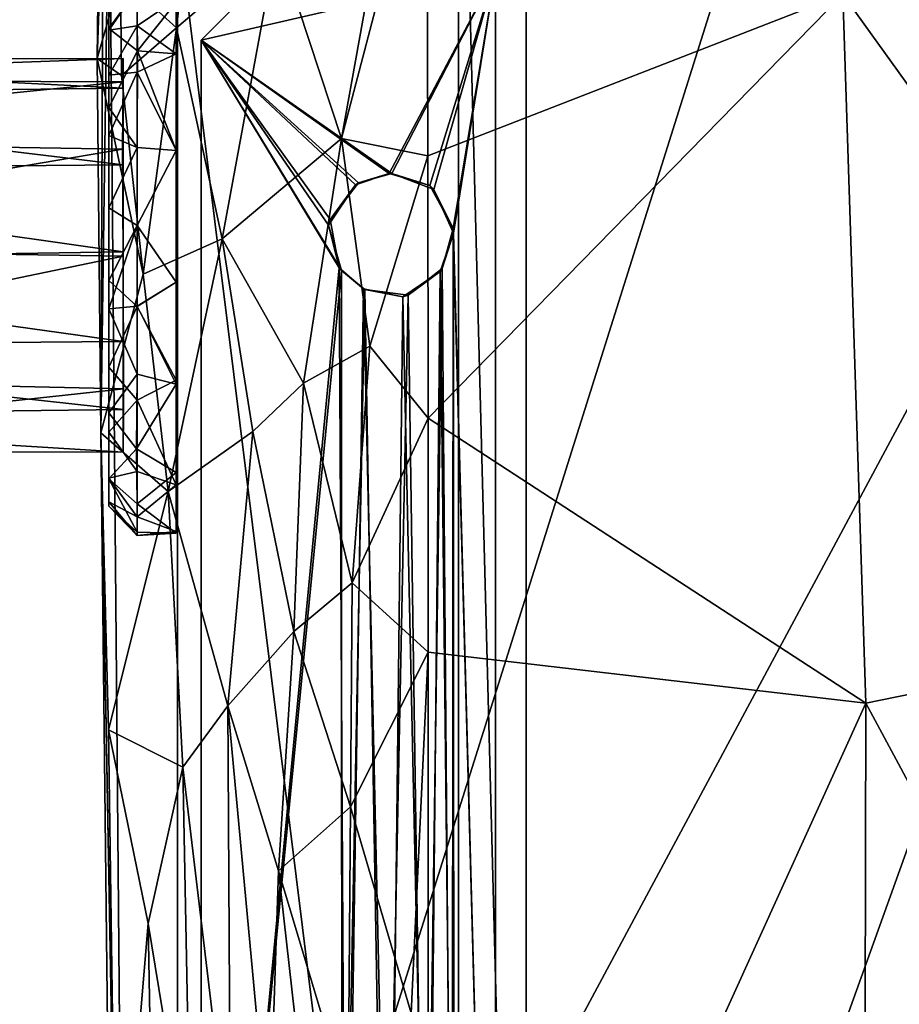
# Model space of a CAD drawing. Header units: inches. Extents: x -15 to 6, y -7 to 205.
# Tile 3 of 22: x -6.66 to -2.07, y -0.67 to 4.47. Entities that reach past the tile are written whole.
import ezdxf

# ---------------------------------------------------------------- set-up
doc = ezdxf.new("R2010")
doc.units = ezdxf.units.IN
doc.layers.get('0').update_dxf_attribs({"true_color": 0xc2ced6})

msp = doc.modelspace()

# ---------------------------------------------------------------- linework, layer by layer
for points in [[(-6.1037, -5.1561), (-6.1959, 5.4174), (-2.2557, 7.0713), (-6.1037, -5.1561)], [(-4.6031, -7.0136), (-6.1037, -5.1561), (0.4612, 7.0829), (-4.6031, -7.0136)], [(0.4612, 7.0829), (-6.1037, -5.1561), (-2.2557, 7.0713), (0.4612, 7.0829)], [(0.4612, 7.0829), (4.6031, -7.0136), (-4.6031, -7.0136), (0.4612, 7.0829)], [(-5.839, 4.9849), (-4.3728, 6.8192), (-4.3728, -6.8192), (-5.839, 4.9849)], [(-4.3728, -6.8192), (-4.3728, 6.8192), (-5.839, 4.9849), (-4.3728, -6.8192)], [(-4.3728, 6.8192), (-4.0211, -6.62), (-4.3728, -6.8192), (-4.3728, 6.8192)], [(-4.0211, -6.62), (-4.3728, 6.8192), (-4.0211, 6.62), (-4.0211, -6.62)], [(-4.0211, -6.62), (-4.0211, 6.62), (-4.3728, 6.8192), (-4.0211, -6.62)], [(-4.0211, -6.62), (-4.3728, 6.8192), (-4.3728, -6.8192), (-4.0211, -6.62)], [(-4.0211, -6.62), (-4.0211, -6.62), (-4.0211, 6.62), (-4.0211, -6.62)], [(-4.0211, 6.62), (-4.0211, 6.62), (-4.0211, -6.62), (-4.0211, 6.62)], [(-5.7165, 4.3616), (-3.8188, 6.2514), (-3.8188, 6.2514), (-5.7165, 4.3616)], [(-3.8188, 6.2514), (-5.7165, 4.3616), (-5.7165, 4.3616), (-3.8188, 6.2514)], [(-4.1811, 4.716), (-5.7165, 4.3616), (-3.8188, 6.2514), (-4.1811, 4.716)], [(-4.1811, 4.716), (-3.8188, 6.2514), (-5.7165, 4.3616), (-4.1811, 4.716)], [(-4.5327, 3.7574), (-4.5381, 5.5461), (-4.9843, 3.8478), (-4.5327, 3.7574)], [(-4.707, 5.3833), (-4.9843, 3.8478), (-4.5381, 5.5461), (-4.707, 5.3833)], [(-4.5327, 3.7574), (-2.3682, 4.6017), (-4.5381, 5.5461), (-4.5327, 3.7574)], [(-6.2272, 5.1539), (-6.1959, 5.4174), (-6.2383, 2.3131), (-6.2272, 5.1539)], [(-6.2383, 2.3131), (-6.1959, 5.4174), (-6.1037, -5.1561), (-6.2383, 2.3131)], [(-4.9843, 3.8478), (-4.707, 5.3833), (-5.3208, 4.8718), (-4.9843, 3.8478)], [(-6.2272, 5.1539), (-6.2578, 4.2653), (-6.2425, 4.9306), (-6.2272, 5.1539)], [(-6.2383, 2.3131), (-6.2578, 4.2653), (-6.2272, 5.1539), (-6.2383, 2.3131)], [(-5.8436, 4.425), (-5.7774, 5.0168), (-6.1357, 4.6918), (-5.8436, 4.425)], [(-5.8436, 4.425), (-5.3208, 4.8718), (-5.7774, 5.0168), (-5.8436, 4.425)], [(-5.839, 4.9849), (-5.839, 4.9849), (-5.839, -4.9849), (-5.839, 4.9849)], [(-5.839, -4.9849), (-5.839, -4.9849), (-5.839, 4.9849), (-5.839, -4.9849)], [(-5.839, 4.9849), (-4.3728, -6.8192), (-5.839, -4.9849), (-5.839, 4.9849)], [(-5.839, 4.9849), (-5.839, -4.9849), (-4.3728, -6.8192), (-5.839, 4.9849)], [(-6.2578, 4.2653), (-6.2526, 4.7133), (-6.2425, 4.9306), (-6.2578, 4.2653)], [(-5.3208, 4.8718), (-5.8436, 4.425), (-5.6066, 3.3253), (-5.3208, 4.8718)], [(-5.6066, 3.3253), (-4.9843, 3.8478), (-5.3208, 4.8718), (-5.6066, 3.3253)], [(-6.2578, 4.2653), (-6.1357, 4.6918), (-6.2526, 4.7133), (-6.2578, 4.2653)], [(-6.1313, 4.1772), (-6.1357, 4.6918), (-6.2578, 4.2653), (-6.1313, 4.1772)], [(-6.1313, 4.1772), (-5.8436, 4.425), (-6.1357, 4.6918), (-6.1313, 4.1772)], [(-4.1811, 4.716), (-4.7205, 3.6664), (-5.7165, 4.3616), (-4.1811, 4.716)], [(-4.1811, 4.716), (-5.7165, 4.3616), (-4.7352, 3.6657), (-4.1811, 4.716)], [(-4.7352, 3.6657), (-4.5236, 3.6034), (-4.1811, 4.716), (-4.7352, 3.6657)], [(-4.7205, 3.6664), (-4.1811, 4.716), (-4.5023, 3.5828), (-4.7205, 3.6664)], [(-4.1811, 4.716), (-4.5236, 3.6034), (-4.4008, 3.3789), (-4.1811, 4.716)], [(-4.1811, 4.716), (-4.3999, 3.3538), (-4.5023, 3.5828), (-4.1811, 4.716)], [(-4.1811, -4.716), (-4.1811, 4.716), (-4.4008, 3.3789), (-4.1811, -4.716)], [(-4.1811, -4.716), (-4.3999, 3.3538), (-4.1811, 4.716), (-4.1811, -4.716)], [(-4.1811, 4.716), (-4.1811, -4.716), (-4.1811, -4.716), (-4.1811, 4.716)], [(-4.1811, -4.716), (-4.1811, 4.716), (-4.1811, 4.716), (-4.1811, -4.716)], [(-6.1972, 4.4131), (-6.1978, 4.5865), (-6.0503, 4.6269), (-6.1972, 4.4131)], [(-6.1978, 4.5865), (-6.1971, 4.4223), (-6.0512, 4.6234), (-6.1978, 4.5865)], [(-6.1972, 4.4131), (-6.0503, 4.6269), (-6.0491, 4.4364), (-6.1972, 4.4131)], [(-6.1971, 4.4223), (-6.0483, 4.3051), (-6.0512, 4.6234), (-6.1971, 4.4223)], [(-5.8465, 4.5599), (-6.0512, 4.6234), (-6.0483, 4.3051), (-5.8465, 4.5599)], [(-5.8464, 4.5751), (-6.0491, 4.4364), (-6.0503, 4.6269), (-5.8464, 4.5751)], [(-6.1972, 4.4131), (-6.1971, 4.4223), (-6.1978, 4.5865), (-6.1972, 4.4131)], [(-5.8465, 4.2902), (-6.0491, 4.4364), (-5.8464, 4.5751), (-5.8465, 4.2902)], [(-5.8465, 4.5599), (-5.8465, 3.7863), (-5.8464, 4.5751), (-5.8465, 4.5599)], [(-5.8464, 4.5751), (-5.8465, 3.7863), (-5.8465, 4.2902), (-5.8464, 4.5751)], [(-2.3682, 4.6017), (-4.5327, 3.7574), (-4.532, 2.3902), (-2.3682, 4.6017)], [(-2.2488, 0.9036), (-2.3682, 4.6017), (-4.532, 2.3902), (-2.2488, 0.9036)], [(-0.0353, 1.356), (0.0357, 4.3754), (-2.3682, 4.6017), (-0.0353, 1.356)], [(-2.3682, 4.6017), (-2.2488, 0.9036), (-0.0353, 1.356), (-2.3682, 4.6017)], [(-5.8465, 4.5599), (-6.0483, 4.3051), (-5.8465, 4.2902), (-5.8465, 4.5599)], [(-5.8465, 4.2902), (-5.8465, 3.7861), (-5.8465, 4.5599), (-5.8465, 4.2902)], [(-5.8465, 3.7861), (-5.8465, 3.7863), (-5.8465, 4.5599), (-5.8465, 3.7861)], [(-6.1971, 4.4223), (-6.1975, 4.0108), (-6.0483, 4.3051), (-6.1971, 4.4223)], [(-6.1971, 2.3168), (-6.1975, 4.0108), (-6.1971, 4.4223), (-6.1971, 2.3168)], [(-6.1971, 4.1788), (-6.1972, 4.4131), (-6.0491, 4.4364), (-6.1971, 4.1788)], [(-6.197, 1.9311), (-6.1971, 4.4223), (-6.1972, 2.0739), (-6.197, 1.9311)], [(-6.1971, 4.4223), (-6.1971, 2.4181), (-6.1972, 2.0739), (-6.1971, 4.4223)], [(-6.1972, 4.4131), (-6.1971, 4.1788), (-6.1971, 4.4223), (-6.1972, 4.4131)], [(-6.1971, 4.1788), (-6.0491, 4.4364), (-6.0494, 4.1934), (-6.1971, 4.1788)], [(-6.197, 1.9311), (-6.1971, 1.9531), (-6.1971, 4.4223), (-6.197, 1.9311)], [(-6.1971, 4.4223), (-6.1971, 1.9531), (-6.1971, 2.0765), (-6.1971, 4.4223)], [(-6.1971, 2.0765), (-6.1971, 2.3168), (-6.1971, 4.4223), (-6.1971, 2.0765)], [(-6.1969, 2.9606), (-6.1971, 2.4181), (-6.1971, 4.4223), (-6.1969, 2.9606)], [(-6.1971, 4.4223), (-6.1971, 3.8631), (-6.1971, 3.4874), (-6.1971, 4.4223)], [(-6.1971, 4.4223), (-6.1971, 3.4874), (-6.1969, 2.9606), (-6.1971, 4.4223)], [(-6.1971, 4.4223), (-6.1971, 4.1788), (-6.1971, 3.8631), (-6.1971, 4.4223)], [(-5.8436, 4.425), (-6.1313, 4.1772), (-6.0184, 3.1412), (-5.8436, 4.425)], [(-5.8465, 4.2902), (-6.0494, 4.1934), (-6.0491, 4.4364), (-5.8465, 4.2902)], [(-6.0184, 3.1412), (-5.6066, 3.3253), (-5.8436, 4.425), (-6.0184, 3.1412)], [(-5.7165, -4.3553), (-5.7165, 4.3616), (-5.7165, 4.3616), (-5.7165, -4.3553)], [(-5.7165, 4.3616), (-5.7165, -4.3553), (-5.7165, -4.3553), (-5.7165, 4.3616)], [(-5.7165, 4.3616), (-5.0434, 3.426), (-4.9957, 3.1745), (-5.7165, 4.3616)], [(-5.7165, -4.3553), (-5.7165, 4.3616), (-4.9957, 3.1745), (-5.7165, -4.3553)], [(-5.7165, 4.3616), (-4.8957, 3.6173), (-5.0434, 3.426), (-5.7165, 4.3616)], [(-5.7165, 4.3616), (-4.7205, 3.6664), (-4.8957, 3.6173), (-5.7165, 4.3616)], [(-5.7165, 4.3616), (-4.9842, 3.1592), (-5.0517, 3.3958), (-5.7165, 4.3616)], [(-5.7165, -4.3553), (-4.9842, 3.1592), (-5.7165, 4.3616), (-5.7165, -4.3553)], [(-5.7165, 4.3616), (-5.0517, 3.3958), (-4.911, 3.6058), (-5.7165, 4.3616)], [(-5.7165, 4.3616), (-4.911, 3.6058), (-4.7352, 3.6657), (-5.7165, 4.3616)], [(-9.1344, 4.2637), (-9.1347, 4.0744), (-6.1234, 4.1111), (-9.1344, 4.2637)], [(-9.1344, 4.1556), (-9.1344, 4.2637), (-6.1222, 4.266), (-9.1344, 4.1556)], [(-6.1222, 4.266), (-6.1221, 4.1446), (-9.1344, 4.1556), (-6.1222, 4.266)], [(-6.1234, 4.1111), (-6.1222, 4.266), (-9.1344, 4.2637), (-6.1234, 4.1111)], [(-6.2578, 4.2653), (-6.0184, 3.1412), (-6.1313, 4.1772), (-6.2578, 4.2653)], [(-6.2578, 4.2653), (-6.2383, 2.3131), (-6.0184, 3.1412), (-6.2578, 4.2653)], [(-6.1975, 4.0108), (-6.0501, 3.8011), (-6.0483, 4.3051), (-6.1975, 4.0108)], [(-6.1222, 4.266), (-6.1234, 4.1111), (-6.1221, 3.2563), (-6.1222, 4.266)], [(-6.1221, 4.1446), (-6.1222, 4.266), (-6.1221, 3.235), (-6.1221, 4.1446)], [(-6.1221, 3.235), (-6.1222, 4.266), (-6.1221, 3.2563), (-6.1221, 3.235)], [(-5.8465, 3.7861), (-6.0483, 4.3051), (-6.0501, 3.8011), (-5.8465, 3.7861)], [(-5.8465, 4.2902), (-5.8465, 3.7863), (-6.0494, 4.1934), (-5.8465, 4.2902)], [(-5.8465, 3.7861), (-5.8465, 4.2902), (-6.0483, 4.3051), (-5.8465, 3.7861)], [(-6.1971, 3.8631), (-6.1971, 4.1788), (-6.0494, 4.1934), (-6.1971, 3.8631)], [(-6.1971, 3.8631), (-6.0494, 4.1934), (-6.0501, 3.8016), (-6.1971, 3.8631)], [(-5.8465, 3.7863), (-6.0501, 3.8016), (-6.0494, 4.1934), (-5.8465, 3.7863)], [(-9.1352, 3.8413), (-9.1344, 4.1556), (-6.1221, 4.1446), (-9.1352, 3.8413)], [(-6.1221, 4.1446), (-6.1254, 3.7926), (-9.1352, 3.8413), (-6.1221, 4.1446)], [(-6.1226, 3.7103), (-6.1234, 4.1111), (-9.1347, 4.0744), (-6.1226, 3.7103)], [(-6.1254, 3.7926), (-6.1221, 4.1446), (-6.1221, 3.235), (-6.1254, 3.7926)], [(-6.1226, 3.7103), (-6.1221, 3.2563), (-6.1234, 4.1111), (-6.1226, 3.7103)], [(-9.1347, 4.0744), (-9.1344, 3.6841), (-6.1226, 3.7103), (-9.1347, 4.0744)], [(-6.1975, 4.0108), (-6.1971, 3.4874), (-6.0501, 3.8011), (-6.1975, 4.0108)], [(-6.1975, 4.0108), (-6.1971, 2.3168), (-6.1972, 2.6563), (-6.1975, 4.0108)], [(-6.1975, 4.0108), (-6.1972, 2.6563), (-6.1966, 3.108), (-6.1975, 4.0108)], [(-6.1966, 3.108), (-6.1971, 3.4874), (-6.1975, 4.0108), (-6.1966, 3.108)], [(-6.1971, 3.4874), (-6.1971, 3.8631), (-6.0501, 3.8016), (-6.1971, 3.4874)], [(-9.1344, 3.2819), (-9.1352, 3.8413), (-6.1254, 3.7926), (-9.1344, 3.2819)], [(-6.1971, 3.4874), (-6.0501, 3.8016), (-6.0492, 3.3953), (-6.1971, 3.4874)], [(-6.1971, 3.4874), (-6.0492, 3.3953), (-6.0501, 3.8011), (-6.1971, 3.4874)], [(-5.8465, 3.7863), (-6.0492, 3.3953), (-6.0501, 3.8016), (-5.8465, 3.7863)], [(-5.8465, 3.7861), (-6.0501, 3.8011), (-6.0492, 3.3953), (-5.8465, 3.7861)], [(-4.9843, 3.8478), (-5.6066, 3.3253), (-5.1821, 2.572), (-4.9843, 3.8478)], [(-5.1821, 2.572), (-4.8363, 2.7644), (-4.9843, 3.8478), (-5.1821, 2.572)], [(-4.8363, 2.7644), (-4.5327, 3.7574), (-4.9843, 3.8478), (-4.8363, 2.7644)], [(-6.1254, 3.7926), (-6.1221, 3.235), (-9.1344, 3.2819), (-6.1254, 3.7926)], [(-5.8465, 3.7863), (-5.8463, 3.0986), (-6.0492, 3.3953), (-5.8465, 3.7863)], [(-5.8465, 3.7861), (-6.0492, 3.3953), (-5.8463, 3.0986), (-5.8465, 3.7861)], [(-5.8464, 2.5666), (-5.8465, 3.7863), (-5.8465, 3.7861), (-5.8464, 2.5666)], [(-5.8464, 2.5666), (-5.8463, 3.0986), (-5.8465, 3.7863), (-5.8464, 2.5666)], [(-5.8464, 2.5882), (-5.8464, 2.0426), (-5.8465, 3.7861), (-5.8464, 2.5882)], [(-5.8465, 3.7861), (-5.8464, 2.0426), (-5.8464, 2.5666), (-5.8465, 3.7861)], [(-5.8463, 3.0986), (-5.8464, 2.5882), (-5.8465, 3.7861), (-5.8463, 3.0986)], [(-4.532, 2.3902), (-4.5327, 3.7574), (-4.8363, 2.7644), (-4.532, 2.3902)], [(-6.1221, 3.2563), (-6.1226, 3.7103), (-9.1344, 3.6841), (-6.1221, 3.2563)], [(-9.1344, 3.6841), (-9.1344, 3.2106), (-6.1221, 3.2563), (-9.1344, 3.6841)], [(-4.7352, 3.6657), (-4.911, 3.6058), (-4.8957, 3.6173), (-4.7352, 3.6657)], [(-4.8957, 3.6173), (-4.7205, 3.6664), (-4.7352, 3.6657), (-4.8957, 3.6173)], [(-4.5236, 3.6034), (-4.7352, 3.6657), (-4.7205, 3.6664), (-4.5236, 3.6034)], [(-4.7205, 3.6664), (-4.5023, 3.5828), (-4.5236, 3.6034), (-4.7205, 3.6664)], [(-4.911, 3.6058), (-5.0517, 3.3958), (-5.0434, 3.426), (-4.911, 3.6058)], [(-5.0434, 3.426), (-4.8957, 3.6173), (-4.911, 3.6058), (-5.0434, 3.426)], [(-4.4008, 3.3789), (-4.5236, 3.6034), (-4.5023, 3.5828), (-4.4008, 3.3789)], [(-4.5023, 3.5828), (-4.3999, 3.3538), (-4.4008, 3.3789), (-4.5023, 3.5828)], [(-6.1969, 2.9606), (-6.1971, 3.4874), (-6.0492, 3.3953), (-6.1969, 2.9606)], [(-6.1971, 3.4874), (-6.1966, 3.108), (-6.0492, 3.3953), (-6.1971, 3.4874)], [(-6.1969, 2.9606), (-6.0492, 3.3953), (-6.0498, 2.9736), (-6.1969, 2.9606)], [(-6.1966, 3.108), (-6.0489, 2.9721), (-6.0492, 3.3953), (-6.1966, 3.108)], [(-5.8463, 3.0986), (-6.0498, 2.9736), (-6.0492, 3.3953), (-5.8463, 3.0986)], [(-5.8463, 3.0986), (-6.0492, 3.3953), (-6.0489, 2.9721), (-5.8463, 3.0986)], [(-4.9957, 3.1745), (-5.0434, 3.426), (-5.0517, 3.3958), (-4.9957, 3.1745)], [(-4.9957, 3.1745), (-5.0517, 3.3958), (-4.9842, 3.1592), (-4.9957, 3.1745)], [(-4.3999, 3.3538), (-4.4692, 3.1551), (-4.4578, 3.1694), (-4.3999, 3.3538)], [(-4.4692, 3.1551), (-4.3999, 3.3538), (-4.3984, -3.2978), (-4.4692, 3.1551)], [(-4.4578, 3.1694), (-4.4008, 3.3789), (-4.3999, 3.3538), (-4.4578, 3.1694)], [(-4.4578, 3.1694), (-4.4068, -3.2666), (-4.4008, 3.3789), (-4.4578, 3.1694)], [(-4.1811, -4.716), (-4.4008, 3.3789), (-4.4068, -3.2666), (-4.1811, -4.716)], [(-4.1811, -4.716), (-4.3984, -3.2978), (-4.3999, 3.3538), (-4.1811, -4.716)], [(-5.6066, 3.3253), (-6.0184, 3.1412), (-5.887, 2.0078), (-5.6066, 3.3253)], [(-5.887, 2.0078), (-5.4456, 2.3207), (-5.6066, 3.3253), (-5.887, 2.0078)], [(-5.4456, 2.3207), (-5.1821, 2.572), (-5.6066, 3.3253), (-5.4456, 2.3207)], [(-9.1298, 2.6107), (-9.1344, 3.2819), (-6.1221, 3.235), (-9.1298, 2.6107)], [(-6.1223, 2.79), (-6.1221, 3.2563), (-9.1344, 3.2106), (-6.1223, 2.79)], [(-6.122, 2.2129), (-6.1221, 3.2563), (-6.1223, 2.79), (-6.122, 2.2129)], [(-6.1221, 3.2563), (-6.122, 2.2129), (-6.1221, 3.235), (-6.1221, 3.2563)], [(-9.1344, 3.2106), (-9.1344, 2.7657), (-6.1223, 2.79), (-9.1344, 3.2106)], [(-6.1221, 3.235), (-6.1212, 2.5427), (-9.1298, 2.6107), (-6.1221, 3.235)], [(-6.1212, 2.5427), (-6.1221, 3.235), (-6.122, 2.2129), (-6.1212, 2.5427)], [(-6.2383, 2.3131), (-5.887, 2.0078), (-6.0184, 3.1412), (-6.2383, 2.3131)], [(-4.9957, 3.1745), (-4.961, -3.1246), (-5.7165, -4.3553), (-4.9957, 3.1745)], [(-4.9842, 3.1592), (-5.7165, -4.3553), (-4.9817, -3.1458), (-4.9842, 3.1592)], [(-4.8697, 3.064), (-4.9957, 3.1745), (-4.9842, 3.1592), (-4.8697, 3.064)], [(-4.8697, 3.064), (-4.961, -3.1246), (-4.9957, 3.1745), (-4.8697, 3.064)], [(-4.9842, 3.1592), (-4.8615, 3.0606), (-4.8697, 3.064), (-4.9842, 3.1592)], [(-4.8615, 3.0606), (-4.9842, 3.1592), (-4.9817, -3.1458), (-4.8615, 3.0606)], [(-4.4692, 3.1551), (-4.6638, 3.0224), (-4.6359, 3.0319), (-4.4692, 3.1551)], [(-4.5322, -3.0921), (-4.6638, 3.0224), (-4.4692, 3.1551), (-4.5322, -3.0921)], [(-4.6359, 3.0319), (-4.4578, 3.1694), (-4.4692, 3.1551), (-4.6359, 3.0319)], [(-4.5468, -3.0804), (-4.4578, 3.1694), (-4.6359, 3.0319), (-4.5468, -3.0804)], [(-4.4578, 3.1694), (-4.5468, -3.0804), (-4.4068, -3.2666), (-4.4578, 3.1694)], [(-4.4692, 3.1551), (-4.3984, -3.2978), (-4.5322, -3.0921), (-4.4692, 3.1551)], [(-6.1966, 3.108), (-6.1972, 2.6563), (-6.0489, 2.9721), (-6.1966, 3.108)], [(-5.8464, 2.5666), (-6.0498, 2.9736), (-5.8463, 3.0986), (-5.8464, 2.5666)], [(-5.8464, 2.5882), (-5.8463, 3.0986), (-6.0489, 2.9721), (-5.8464, 2.5882)], [(-4.8615, 3.0606), (-4.9817, -3.1458), (-4.758, -3.0222), (-4.8615, 3.0606)], [(-4.8697, 3.064), (-4.734, -3.0211), (-4.961, -3.1246), (-4.8697, 3.064)], [(-4.6638, 3.0224), (-4.8697, 3.064), (-4.8615, 3.0606), (-4.6638, 3.0224)], [(-4.734, -3.0211), (-4.8697, 3.064), (-4.6638, 3.0224), (-4.734, -3.0211)], [(-4.8615, 3.0606), (-4.6359, 3.0319), (-4.6638, 3.0224), (-4.8615, 3.0606)], [(-4.758, -3.0222), (-4.6359, 3.0319), (-4.8615, 3.0606), (-4.758, -3.0222)], [(-4.758, -3.0222), (-4.5468, -3.0804), (-4.6359, 3.0319), (-4.758, -3.0222)], [(-4.734, -3.0211), (-4.6638, 3.0224), (-4.5322, -3.0921), (-4.734, -3.0211)], [(-6.1972, 2.6563), (-6.05, 2.4829), (-6.0489, 2.9721), (-6.1972, 2.6563)], [(-6.1971, 2.4181), (-6.1969, 2.9606), (-6.0491, 2.6188), (-6.1971, 2.4181)], [(-6.1969, 2.9606), (-6.0498, 2.9736), (-6.0491, 2.6188), (-6.1969, 2.9606)], [(-5.8464, 2.5882), (-6.0489, 2.9721), (-6.05, 2.4829), (-5.8464, 2.5882)], [(-5.8464, 2.5666), (-6.0491, 2.6188), (-6.0498, 2.9736), (-5.8464, 2.5666)], [(-6.1214, 2.4355), (-6.1223, 2.79), (-9.1344, 2.7657), (-6.1214, 2.4355)], [(-6.122, 2.2129), (-6.1223, 2.79), (-6.1214, 2.4355), (-6.122, 2.2129)], [(-9.1344, 2.7657), (-9.1295, 2.3991), (-6.1214, 2.4355), (-9.1344, 2.7657)], [(-4.8363, 2.7644), (-5.1821, 2.572), (-4.9284, 1.5302), (-4.8363, 2.7644)], [(-4.9284, 1.5302), (-4.532, 2.3902), (-4.8363, 2.7644), (-4.9284, 1.5302)], [(-6.1972, 2.6563), (-6.1971, 2.3168), (-6.05, 2.4829), (-6.1972, 2.6563)], [(-9.1337, 2.2166), (-9.1298, 2.6107), (-6.1212, 2.5427), (-9.1337, 2.2166)], [(-6.1971, 2.4181), (-6.0491, 2.6188), (-6.0532, 2.2298), (-6.1971, 2.4181)], [(-5.8464, 2.5666), (-6.0532, 2.2298), (-6.0491, 2.6188), (-5.8464, 2.5666)], [(-5.8464, 2.5882), (-6.05, 2.4829), (-5.8464, 2.0426), (-5.8464, 2.5882)], [(-5.1821, 2.572), (-5.4456, 2.3207), (-5.2321, 1.2775), (-5.1821, 2.572)], [(-5.2321, 1.2775), (-4.9284, 1.5302), (-5.1821, 2.572), (-5.2321, 1.2775)], [(-6.1212, 2.5427), (-6.122, 2.2129), (-9.1337, 2.2166), (-6.1212, 2.5427)], [(-5.8464, 2.5666), (-5.8464, 2.1055), (-6.0532, 2.2298), (-5.8464, 2.5666)], [(-5.8464, 2.5666), (-5.8464, 2.0426), (-5.8464, 2.1055), (-5.8464, 2.5666)], [(-6.1971, 2.3168), (-6.0494, 2.1116), (-6.05, 2.4829), (-6.1971, 2.3168)], [(-5.8464, 2.0426), (-6.05, 2.4829), (-6.0494, 2.1116), (-5.8464, 2.0426)], [(-6.122, 2.2129), (-6.1214, 2.4355), (-9.1295, 2.3991), (-6.122, 2.2129)], [(-6.1972, 2.0739), (-6.1971, 2.4181), (-6.0532, 2.2298), (-6.1972, 2.0739)], [(-9.1295, 2.3991), (-9.1337, 2.2166), (-6.122, 2.2129), (-9.1295, 2.3991)], [(-4.5313, 1.1697), (-4.532, 2.3902), (-4.9284, 1.5302), (-4.5313, 1.1697)], [(-2.2488, 0.9036), (-4.532, 2.3902), (-4.5313, 1.1697), (-2.2488, 0.9036)], [(-5.887, 2.0078), (-6.2383, 2.3131), (-6.1996, 0.7633), (-5.887, 2.0078)], [(-6.2383, 2.3131), (-6.1581, -2.2146), (-6.1996, 0.7633), (-6.2383, 2.3131)], [(-6.1534, -5.2624), (-6.1581, -2.2146), (-6.2383, 2.3131), (-6.1534, -5.2624)], [(-6.1037, -5.1561), (-6.1534, -5.2624), (-6.2383, 2.3131), (-6.1037, -5.1561)], [(-6.1971, 2.3168), (-6.1971, 2.0765), (-6.0494, 2.1116), (-6.1971, 2.3168)], [(-5.4456, 2.3207), (-5.887, 2.0078), (-5.5774, 0.8886), (-5.4456, 2.3207)], [(-5.5774, 0.8886), (-5.2321, 1.2775), (-5.4456, 2.3207), (-5.5774, 0.8886)], [(-6.1972, 2.0739), (-6.0532, 2.2298), (-6.0494, 1.9431), (-6.1972, 2.0739)], [(-5.8464, 2.1055), (-6.0494, 1.9431), (-6.0532, 2.2298), (-5.8464, 2.1055)], [(-6.1971, 2.0765), (-6.0501, 1.8747), (-6.0494, 2.1116), (-6.1971, 2.0765)], [(-5.8464, 2.0426), (-6.0494, 2.1116), (-6.0501, 1.8747), (-5.8464, 2.0426)], [(-5.8464, 2.1055), (-5.8464, 1.7891), (-6.0494, 1.9431), (-5.8464, 2.1055)], [(-5.8464, 2.0426), (-5.8464, 1.7891), (-5.8464, 2.1055), (-5.8464, 2.0426)], [(-6.197, 1.9311), (-6.1972, 2.0739), (-6.0498, 1.7957), (-6.197, 1.9311)], [(-6.1972, 2.0739), (-6.0494, 1.9431), (-6.0498, 1.7957), (-6.1972, 2.0739)], [(-6.1971, 2.0765), (-6.1971, 1.9531), (-6.0501, 1.8747), (-6.1971, 2.0765)], [(-6.1996, 0.7633), (-5.8111, 0.5687), (-5.887, 2.0078), (-6.1996, 0.7633)], [(-5.8465, 1.7983), (-5.8464, 2.0426), (-6.0501, 1.8747), (-5.8465, 1.7983)], [(-5.8111, 0.5687), (-5.5774, 0.8886), (-5.887, 2.0078), (-5.8111, 0.5687)], [(-5.8464, 2.0426), (-5.8465, 1.7983), (-5.8464, 1.7891), (-5.8464, 2.0426)], [(-6.1971, 1.9531), (-6.197, 1.9311), (-6.0492, 1.7774), (-6.1971, 1.9531)], [(-6.1971, 1.9531), (-6.0492, 1.7774), (-6.0501, 1.8747), (-6.1971, 1.9531)], [(-6.197, 1.9311), (-6.0498, 1.7957), (-6.0492, 1.7774), (-6.197, 1.9311)], [(-5.8464, 1.7891), (-6.0498, 1.7957), (-6.0494, 1.9431), (-5.8464, 1.7891)], [(-5.8465, 1.7983), (-6.0501, 1.8747), (-6.0492, 1.7774), (-5.8465, 1.7983)], [(-5.8464, 1.7891), (-5.8465, 1.7983), (-6.0492, 1.7774), (-5.8464, 1.7891)], [(-6.0498, 1.7957), (-5.8464, 1.7891), (-6.0492, 1.7774), (-6.0498, 1.7957)], [(-4.9284, 1.5302), (-5.2321, 1.2775), (-4.9365, 0.362), (-4.9284, 1.5302)], [(-4.9365, 0.362), (-4.5313, 1.1697), (-4.9284, 1.5302), (-4.9365, 0.362)], [(0.0012, -3.2771), (-0.0353, 1.356), (-2.2488, 0.9036), (0.0012, -3.2771)], [(-5.2321, 1.2775), (-5.5774, 0.8886), (-5.3126, 0.0284), (-5.2321, 1.2775)], [(-5.3126, 0.0284), (-4.9365, 0.362), (-5.2321, 1.2775), (-5.3126, 0.0284)], [(-4.9365, 0.362), (-4.6204, -0.7143), (-4.5313, 1.1697), (-4.9365, 0.362)], [(-4.6204, -0.7143), (-4.534, -4.129), (-4.5313, 1.1697), (-4.6204, -0.7143)], [(-2.2488, 0.9036), (-4.5313, 1.1697), (-4.534, -4.129), (-2.2488, 0.9036)], [(-5.5774, 0.8886), (-5.8111, 0.5687), (-5.5633, -1.5114), (-5.5774, 0.8886)], [(-5.5633, -1.5114), (-5.3602, -1.4303), (-5.5774, 0.8886), (-5.5633, -1.5114)], [(-5.3602, -1.4303), (-5.3126, 0.0284), (-5.5774, 0.8886), (-5.3602, -1.4303)], [(-4.534, -4.129), (-2.2578, -3.1524), (-2.2488, 0.9036), (-4.534, -4.129)], [(-2.2488, 0.9036), (-2.2578, -3.1524), (0.0012, -3.2771), (-2.2488, 0.9036)], [(-5.9914, -0.2463), (-5.8111, 0.5687), (-6.1996, 0.7633), (-5.9914, -0.2463)], [(-6.1996, 0.7633), (-6.1581, -2.2146), (-5.9914, -0.2463), (-6.1996, 0.7633)], [(-5.8111, 0.5687), (-5.9914, -0.2463), (-5.7702, -1.6028), (-5.8111, 0.5687)], [(-5.7702, -1.6028), (-5.5633, -1.5114), (-5.8111, 0.5687), (-5.7702, -1.6028)], [(-4.9365, 0.362), (-5.3126, 0.0284), (-4.9494, -1.1827), (-4.9365, 0.362)], [(-4.9494, -1.1827), (-4.6204, -0.7143), (-4.9365, 0.362), (-4.9494, -1.1827)], [(-5.3602, -1.4303), (-5.157, -1.3455), (-5.3126, 0.0284), (-5.3602, -1.4303)], [(-5.157, -1.3455), (-4.9494, -1.1827), (-5.3126, 0.0284), (-5.157, -1.3455)], [(-5.9582, -2.1866), (-5.9914, -0.2463), (-6.1581, -2.2146), (-5.9582, -2.1866)], [(-5.9582, -2.1866), (-5.7702, -1.6028), (-5.9914, -0.2463), (-5.9582, -2.1866)]]:
    msp.add_lwpolyline(points)

doc.saveas('drawing.dxf')
